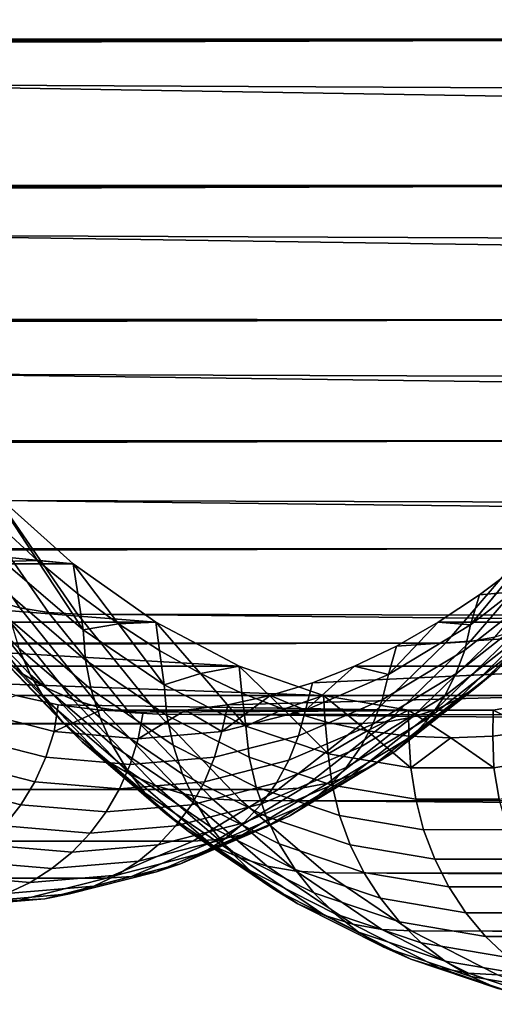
# Model space of a CAD drawing. Header units: metres. Extents: x -248 to 28, y -28 to 28.
# Tile 122 of 256: x -106.52 to -104.85, y -15.84 to -12.36. Entities that reach past the tile are written whole.
import ezdxf

# ---------------------------------------------------------------- set-up
doc = ezdxf.new("R2010")
doc.units = ezdxf.units.M
doc.layers.add('solid_10_061_053_XXX', color=7, linetype='CONTINUOUS')

msp = doc.modelspace()

# ---------------------------------------------------------------- linework, layer by layer
at = {"layer": 'solid_10_061_053_XXX'}
for points in [[(-192.980942, -12.237429, 157.145859), (-193.071854, -12.364542, 157.002502), (-103.666679, -12.43291, 124.364693), (-103.424782, -11.873689, 125.029289)], [(-84.778053, -12.702424, 97.464226), (-107.381104, -12.590184, 105.53418), (-107.62162, -12.015658, 104.873344), (-84.898628, -12.429463, 97.132965)], [(-85.016541, -12.146743, 96.80899), (-84.898628, -12.429463, 97.132965), (-107.62162, -12.015658, 104.873344)], [(-193.071854, -12.364542, 157.002502), (-193.165512, -12.489794, 156.857773), (-103.666679, -12.43291, 124.364693)], [(-193.361496, -12.735126, 156.563522), (-193.463852, -12.855142, 156.413971), (-103.919281, -12.950061, 123.67067), (-103.666679, -12.43291, 124.364693)], [(-193.262024, -12.613293, 156.711502), (-193.361496, -12.735126, 156.563522), (-103.666679, -12.43291, 124.364693)], [(-193.165512, -12.489794, 156.857773), (-193.262024, -12.613293, 156.711502), (-103.666679, -12.43291, 124.364693)], [(-84.529358, -13.218295, 98.147507), (-107.129784, -13.123818, 106.22467), (-107.381104, -12.590184, 105.53418), (-84.654938, -12.965431, 97.802498)], [(-84.778053, -12.702424, 97.464226), (-84.654938, -12.965431, 97.802498), (-107.381104, -12.590184, 105.53418)], [(-193.463852, -12.855142, 156.413971), (-193.56926, -12.973479, 156.262589), (-103.919281, -12.950061, 123.67067)], [(-193.789413, -13.205104, 155.953949), (-193.904297, -13.318395, 155.796478), (-104.181747, -13.423394, 122.949554), (-103.919281, -12.950061, 123.67067)], [(-193.677795, -13.090185, 156.109207), (-193.789413, -13.205104, 155.953949), (-103.919281, -12.950061, 123.67067)], [(-193.56926, -12.973479, 156.262589), (-193.677795, -13.090185, 156.109207), (-103.919281, -12.950061, 123.67067)], [(-84.271248, -13.692838, 98.856674), (-106.868523, -13.614897, 106.942474), (-107.129784, -13.123818, 106.22467), (-84.401436, -13.460825, 98.498985)], [(-84.529358, -13.218295, 98.147507), (-84.401436, -13.460825, 98.498985), (-107.129784, -13.123818, 106.22467)], [(-193.904297, -13.318395, 155.796478), (-194.022522, -13.43004, 155.636658), (-104.181747, -13.423394, 122.949554)], [(-194.268967, -13.648098, 155.30983), (-194.397415, -13.754566, 155.142365), (-104.453178, -13.851306, 122.203804), (-104.181747, -13.423394, 122.949554)], [(-194.144028, -13.5399, 155.474579), (-194.268967, -13.648098, 155.30983), (-104.181747, -13.423394, 122.949554)], [(-194.022522, -13.43004, 155.636658), (-194.144028, -13.5399, 155.474579), (-104.181747, -13.423394, 122.949554)], [(-84.004478, -14.124554, 99.589615), (-106.598167, -14.061771, 107.685272), (-106.868523, -13.614897, 106.942474), (-84.138901, -13.914141, 99.220299)], [(-84.271248, -13.692838, 98.856674), (-84.138901, -13.914141, 99.220299), (-106.868523, -13.614897, 106.942474)], [(-194.397415, -13.754566, 155.142365), (-194.529297, -13.859156, 154.972168), (-104.453178, -13.851306, 122.203804)], [(-194.803314, -14.062621, 154.622726), (-194.945297, -14.161176, 154.443512), (-104.732658, -14.232349, 121.435936), (-104.453178, -13.851306, 122.203804)], [(-194.664505, -13.961854, 154.799011), (-194.803314, -14.062621, 154.622726), (-104.453178, -13.851306, 122.203804)], [(-194.529297, -13.859156, 154.972168), (-194.664505, -13.961854, 154.799011), (-104.453178, -13.851306, 122.203804)], [(-106.801956, -14.040296, 107.772453), (-106.523773, -14.440598, 108.536751), (-106.620773, -14.412447, 108.585747), (-106.898407, -14.012924, 107.822929)], [(-107.566948, -14.163455, 111.331612), (-107.709846, -14.029067, 110.938995), (-106.622276, -14.028961, 110.542839), (-106.334961, -14.285489, 111.332237)], [(-106.70092, -14.056799, 107.72641), (-106.422409, -14.45757, 108.491608), (-106.523773, -14.440598, 108.536751), (-106.801956, -14.040296, 107.772453)], [(-106.622276, -14.028961, 110.542839), (-106.602699, -14.143496, 110.596611), (-106.461327, -14.273582, 110.985039)], [(-106.334961, -14.285489, 111.332237), (-106.622276, -14.028961, 110.542839), (-106.461327, -14.273582, 110.985039)], [(-106.422409, -14.45757, 108.491608), (-106.70092, -14.056799, 107.72641), (-106.598167, -14.061771, 107.685272), (-106.31955, -14.462797, 108.450752)], [(-83.729797, -14.511932, 100.344284), (-106.31955, -14.462797, 108.450752), (-106.598167, -14.061771, 107.685272), (-83.86808, -14.323878, 99.964355)], [(-84.004478, -14.124554, 99.589615), (-83.86808, -14.323878, 99.964355), (-106.598167, -14.061771, 107.685272)], [(-106.580643, -14.276777, 110.638832), (-106.461327, -14.273582, 110.985039), (-106.602699, -14.143496, 110.596611)], [(-194.945297, -14.161176, 154.443512), (-195.053436, -14.233441, 154.307312), (-104.732658, -14.232349, 121.435936)], [(-107.422745, -14.285402, 111.727798), (-107.566948, -14.163455, 111.331612), (-106.334961, -14.285489, 111.332237)], [(-104.644691, -14.227215, 121.401558), (-104.931175, -14.559981, 120.614449), (-104.844704, -14.544059, 120.576813), (-104.558533, -14.211657, 121.36306)], [(-195.387222, -14.441594, 153.888962), (-195.49968, -14.507205, 153.747589), (-105.019241, -14.565236, 120.648544), (-104.732658, -14.232349, 121.435936)], [(-195.274857, -14.373888, 154.029709), (-195.387222, -14.441594, 153.888962), (-104.732658, -14.232349, 121.435936)], [(-195.163315, -14.304383, 154.169342), (-195.274857, -14.373888, 154.029709), (-104.732658, -14.232349, 121.435936)], [(-195.053436, -14.233441, 154.307312), (-195.163315, -14.304383, 154.169342), (-104.732658, -14.232349, 121.435936)], [(-104.931175, -14.559981, 120.614449), (-104.644691, -14.227215, 121.401558), (-104.732658, -14.232349, 121.435936), (-105.019241, -14.565236, 120.648544)], [(-107.422745, -14.285402, 111.727798), (-106.334961, -14.285489, 111.332237), (-106.043221, -14.491599, 112.133781), (-107.277374, -14.394802, 112.127205)], [(-106.796844, -14.324169, 108.692741), (-106.51355, -14.674172, 109.471092), (-106.591576, -14.613716, 109.524551), (-106.873703, -14.265154, 108.749405)], [(-106.770676, -14.380848, 109.686256), (-106.48674, -14.67663, 110.46637), (-106.52742, -14.583217, 110.513481), (-106.809547, -14.28932, 109.738335)], [(-106.580643, -14.276777, 110.638832), (-106.299263, -14.51794, 111.411926), (-106.461327, -14.273582, 110.985039)], [(-106.574669, -14.382023, 110.600258), (-106.291206, -14.624969, 111.379059), (-106.299263, -14.51794, 111.411926), (-106.580643, -14.276777, 110.638832)], [(-106.334961, -14.285489, 111.332237), (-106.461327, -14.273582, 110.985039), (-106.318672, -14.391651, 111.376976)], [(-106.299263, -14.51794, 111.411926), (-106.318672, -14.391651, 111.376976), (-106.461327, -14.273582, 110.985039)], [(-106.334961, -14.285489, 111.332237), (-106.318672, -14.391651, 111.376976), (-106.174942, -14.497581, 111.771881)], [(-106.043221, -14.491599, 112.133781), (-106.334961, -14.285489, 111.332237), (-106.174942, -14.497581, 111.771881)], [(-104.897972, -14.394802, 118.664558), (-105.044388, -14.491558, 118.262283), (-103.956779, -14.491599, 117.866219), (-103.665039, -14.285489, 118.667763)], [(-104.662376, -14.363823, 119.453339), (-104.950516, -14.589559, 118.66169), (-104.929741, -14.501112, 118.631821), (-104.643349, -14.276745, 119.418678)], [(-104.643349, -14.276745, 119.418678), (-104.929741, -14.501112, 118.631821), (-104.752602, -14.285402, 119.063965)], [(-104.929741, -14.501112, 118.631821), (-104.897972, -14.394802, 118.664558), (-104.752602, -14.285402, 119.063965)], [(-104.752602, -14.285402, 119.063965), (-104.897972, -14.394802, 118.664558), (-103.665039, -14.285489, 118.667763)], [(-106.712173, -14.373474, 108.637962), (-106.427902, -14.724681, 109.418991), (-106.51355, -14.674172, 109.471092), (-106.796844, -14.324169, 108.692741)], [(-104.691803, -14.446881, 119.490517), (-104.981606, -14.673922, 118.694283), (-104.950516, -14.589559, 118.66169), (-104.662376, -14.363823, 119.453339)], [(-107.130959, -14.491558, 112.52948), (-107.277374, -14.394802, 112.127205), (-106.043221, -14.491599, 112.133781)], [(-106.720955, -14.466124, 109.632812), (-106.435333, -14.763663, 110.417557), (-106.48674, -14.67663, 110.46637), (-106.770676, -14.380848, 109.686256)], [(-106.620773, -14.412447, 108.585747), (-106.335724, -14.764606, 109.368889), (-106.427902, -14.724681, 109.418991), (-106.712173, -14.373474, 108.637962)], [(-106.556847, -14.4846, 110.558296), (-106.271362, -14.729284, 111.342659), (-106.291206, -14.624969, 111.379059), (-106.574669, -14.382023, 110.600258)], [(-106.299263, -14.51794, 111.411926), (-106.174942, -14.497581, 111.771881), (-106.318672, -14.391651, 111.376976)], [(-104.929741, -14.501112, 118.631821), (-105.044388, -14.491558, 118.262283), (-104.897972, -14.394802, 118.664558)], [(-104.612953, -14.435298, 120.45034), (-104.903061, -14.71637, 119.653267), (-104.837608, -14.660444, 119.611626), (-104.548599, -14.380441, 120.405663)], [(-106.523773, -14.440598, 108.536751), (-106.238174, -14.793444, 109.321434), (-106.335724, -14.764606, 109.368889), (-106.620773, -14.412447, 108.585747)], [(-106.661003, -14.544074, 109.578682), (-106.37384, -14.84322, 110.367661), (-106.435333, -14.763663, 110.417557), (-106.720955, -14.466124, 109.632812)], [(-106.422409, -14.45757, 108.491608), (-106.136475, -14.810832, 109.277206), (-106.238174, -14.793444, 109.321434), (-106.523773, -14.440598, 108.536751)], [(-106.136475, -14.810832, 109.277206), (-106.422409, -14.45757, 108.491608), (-106.31955, -14.462797, 108.450752), (-106.033531, -14.816332, 109.236595)], [(-83.447983, -14.85343, 101.118576), (-106.033531, -14.816332, 109.236595), (-106.31955, -14.462797, 108.450752), (-83.589737, -14.688509, 100.729111)], [(-83.729797, -14.511932, 100.344284), (-83.589737, -14.688509, 100.729111), (-106.31955, -14.462797, 108.450752)], [(-104.731216, -14.524731, 119.529663), (-105.022583, -14.752995, 118.729141), (-104.981606, -14.673922, 118.694283), (-104.691803, -14.446881, 119.490517)], [(-104.684456, -14.481269, 120.494164), (-104.975487, -14.763236, 119.694557), (-104.903061, -14.71637, 119.653267), (-104.612953, -14.435298, 120.45034)], [(-107.130959, -14.491558, 112.52948), (-106.043221, -14.491599, 112.133781), (-105.747993, -14.646742, 112.944908), (-106.983627, -14.575586, 112.934273)], [(-106.52742, -14.583217, 110.513481), (-106.23999, -14.829573, 111.303192), (-106.271362, -14.729284, 111.342659), (-106.556847, -14.4846, 110.558296)], [(-106.299263, -14.51794, 111.411926), (-106.013626, -14.711989, 112.196701), (-106.174942, -14.497581, 111.771881)], [(-106.043221, -14.491599, 112.133781), (-106.174942, -14.497581, 111.771881), (-106.030197, -14.591332, 112.169556)], [(-106.013626, -14.711989, 112.196701), (-106.030197, -14.591332, 112.169556), (-106.174942, -14.497581, 111.771881)], [(-106.043221, -14.491599, 112.133781), (-106.030197, -14.591332, 112.169556), (-105.884598, -14.672814, 112.569588)], [(-105.747993, -14.646742, 112.944908), (-106.043221, -14.491599, 112.133781), (-105.884598, -14.672814, 112.569588)], [(-105.339844, -14.646812, 117.450531), (-104.252007, -14.646742, 117.055092), (-103.956779, -14.491599, 117.866219), (-105.191719, -14.575586, 117.857491)], [(-104.950516, -14.589559, 118.66169), (-105.242653, -14.765928, 117.859047), (-105.220108, -14.676412, 117.834045), (-104.929741, -14.501112, 118.631821)], [(-105.220108, -14.676412, 117.834045), (-105.191719, -14.575586, 117.857491), (-105.044388, -14.491558, 118.262283)], [(-104.929741, -14.501112, 118.631821), (-105.220108, -14.676412, 117.834045), (-105.044388, -14.491558, 118.262283)], [(-105.044388, -14.491558, 118.262283), (-105.191719, -14.575586, 117.857491), (-103.956779, -14.491599, 117.866219)], [(-104.76207, -14.517695, 120.53653), (-105.053841, -14.800372, 119.734901), (-104.975487, -14.763236, 119.694557), (-104.684456, -14.481269, 120.494164)], [(-195.49968, -14.507205, 153.747589), (-195.613068, -14.571042, 153.604996), (-105.019241, -14.565236, 120.648544)], [(-106.291206, -14.624969, 111.379059), (-106.003464, -14.820453, 112.169617), (-106.013626, -14.711989, 112.196701), (-106.299263, -14.51794, 111.411926)], [(-104.844704, -14.544059, 120.576813), (-105.137001, -14.827249, 119.773735), (-105.053841, -14.800372, 119.734901), (-104.76207, -14.517695, 120.53653)], [(-104.780052, -14.596259, 119.570221), (-105.072853, -14.825647, 118.765762), (-105.022583, -14.752995, 118.729141), (-104.731216, -14.524731, 119.529663)], [(-195.951202, -14.748875, 153.176056), (-196.061691, -14.803132, 153.034012), (-105.311966, -14.848838, 119.844299), (-105.019241, -14.565236, 120.648544)], [(-195.839935, -14.692268, 153.318314), (-195.951202, -14.748875, 153.176056), (-105.019241, -14.565236, 120.648544)], [(-195.726898, -14.632887, 153.461563), (-195.839935, -14.692268, 153.318314), (-105.019241, -14.565236, 120.648544)], [(-195.613068, -14.571042, 153.604996), (-195.726898, -14.632887, 153.461563), (-105.019241, -14.565236, 120.648544)], [(-106.591576, -14.613716, 109.524551), (-106.303032, -14.914297, 110.317307), (-106.37384, -14.84322, 110.367661), (-106.661003, -14.544074, 109.578682)], [(-105.223785, -14.843481, 119.810493), (-104.931175, -14.559981, 120.614449), (-105.019241, -14.565236, 120.648544), (-105.311966, -14.848838, 119.844299)], [(-104.931175, -14.559981, 120.614449), (-105.223785, -14.843481, 119.810493), (-105.137001, -14.827249, 119.773735), (-104.844704, -14.544059, 120.576813)], [(-106.835503, -14.646812, 113.341225), (-106.983627, -14.575586, 112.934273), (-105.747993, -14.646742, 112.944908)], [(-106.48674, -14.67663, 110.46637), (-106.197464, -14.92457, 111.261139), (-106.23999, -14.829573, 111.303192), (-106.52742, -14.583217, 110.513481)], [(-106.013626, -14.711989, 112.196701), (-105.884598, -14.672814, 112.569588), (-106.030197, -14.591332, 112.169556)], [(-105.220108, -14.676412, 117.834045), (-105.339844, -14.646812, 117.450531), (-105.191719, -14.575586, 117.857491)], [(-104.981606, -14.673922, 118.694283), (-105.275436, -14.851311, 117.887001), (-105.242653, -14.765928, 117.859047), (-104.950516, -14.589559, 118.66169)], [(-104.837608, -14.660444, 119.611626), (-105.131691, -14.890841, 118.803619), (-105.072853, -14.825647, 118.765762), (-104.780052, -14.596259, 119.570221)], [(-106.51355, -14.674172, 109.471092), (-106.223816, -14.976, 110.267136), (-106.303032, -14.914297, 110.317307), (-106.591576, -14.613716, 109.524551)], [(-106.271362, -14.729284, 111.342659), (-105.981575, -14.926167, 112.138863), (-106.003464, -14.820453, 112.169617), (-106.291206, -14.624969, 111.379059)], [(-106.686729, -14.705173, 113.749992), (-106.835503, -14.646812, 113.341225), (-105.747993, -14.646742, 112.944908), (-105.44973, -14.750622, 113.764374)], [(-106.427902, -14.724681, 109.418991), (-106.137177, -15.02755, 110.217773), (-106.223816, -14.976, 110.267136), (-106.51355, -14.674172, 109.471092)], [(-106.435333, -14.763663, 110.417557), (-106.144341, -15.013079, 111.217049), (-106.197464, -14.92457, 111.261139), (-106.48674, -14.67663, 110.46637)], [(-106.013626, -14.711989, 112.196701), (-105.724686, -14.858358, 112.990555), (-105.884598, -14.672814, 112.569588)], [(-105.747993, -14.646742, 112.944908), (-105.884598, -14.672814, 112.569588), (-105.738274, -14.74195, 112.971619)], [(-105.724686, -14.858358, 112.990555), (-105.738274, -14.74195, 112.971619), (-105.884598, -14.672814, 112.569588)], [(-105.747993, -14.646742, 112.944908), (-105.738274, -14.74195, 112.971619), (-105.591301, -14.798691, 113.37542)], [(-105.44973, -14.750622, 113.764374), (-105.747993, -14.646742, 112.944908), (-105.591301, -14.798691, 113.37542)], [(-105.488617, -14.705173, 117.041771), (-105.637917, -14.750619, 116.631569), (-104.55027, -14.750622, 116.235626), (-104.252007, -14.646742, 117.055092)], [(-105.242653, -14.765928, 117.859047), (-105.537804, -14.892334, 117.048119), (-105.513474, -14.802052, 117.028038), (-105.220108, -14.676412, 117.834045)], [(-105.513474, -14.802052, 117.028038), (-105.488617, -14.705173, 117.041771), (-105.339844, -14.646812, 117.450531)], [(-105.220108, -14.676412, 117.834045), (-105.513474, -14.802052, 117.028038), (-105.339844, -14.646812, 117.450531)], [(-105.339844, -14.646812, 117.450531), (-105.488617, -14.705173, 117.041771), (-104.252007, -14.646742, 117.055092)], [(-105.022583, -14.752995, 118.729141), (-105.317993, -14.93134, 117.917503), (-105.275436, -14.851311, 117.887001), (-104.981606, -14.673922, 118.694283)], [(-104.903061, -14.71637, 119.653267), (-105.198273, -14.947646, 118.842186), (-105.131691, -14.890841, 118.803619), (-104.837608, -14.660444, 119.611626)], [(-106.537422, -14.750619, 114.160194), (-106.686729, -14.705173, 113.749992), (-105.44973, -14.750622, 113.764374)], [(-106.003464, -14.820453, 112.169617), (-105.712395, -14.967899, 112.96933), (-105.724686, -14.858358, 112.990555), (-106.013626, -14.711989, 112.196701)], [(-105.513474, -14.802052, 117.028038), (-105.637917, -14.750619, 116.631569), (-105.488617, -14.705173, 117.041771)], [(-106.335724, -14.764606, 109.368889), (-106.044205, -15.068297, 110.169838), (-106.137177, -15.02755, 110.217773), (-106.427902, -14.724681, 109.418991)], [(-106.23999, -14.829573, 111.303192), (-105.948219, -15.027799, 112.104813), (-105.981575, -14.926167, 112.138863), (-106.271362, -14.729284, 111.342659)], [(-105.724686, -14.858358, 112.990555), (-105.591301, -14.798691, 113.37542), (-105.738274, -14.74195, 112.971619)], [(-104.975487, -14.763236, 119.694557), (-105.271637, -14.995249, 118.88089), (-105.198273, -14.947646, 118.842186), (-104.903061, -14.71637, 119.653267)], [(-106.401573, -14.877605, 114.587997), (-106.696938, -14.802052, 113.776489), (-106.537422, -14.750619, 114.160194), (-106.387726, -14.783109, 114.571487)], [(-106.537422, -14.750619, 114.160194), (-105.44973, -14.750622, 113.764374), (-105.149986, -14.802626, 114.587906), (-106.387726, -14.783109, 114.571487)], [(-106.37384, -14.84322, 110.367661), (-106.081276, -15.093984, 111.171463), (-106.144341, -15.013079, 111.217049), (-106.435333, -14.763663, 110.417557)], [(-106.238174, -14.793444, 109.321434), (-105.946083, -15.09773, 110.123947), (-106.044205, -15.068297, 110.169838), (-106.335724, -14.764606, 109.368889)], [(-105.787621, -14.783109, 116.220276), (-105.937576, -14.802614, 115.808258), (-104.850014, -14.802626, 115.412094), (-104.55027, -14.750622, 116.235626)], [(-105.808838, -14.877605, 116.21653), (-105.787621, -14.783109, 116.220276), (-105.637917, -14.750619, 116.631569)], [(-105.513474, -14.802052, 117.028038), (-105.808838, -14.877605, 116.21653), (-105.637917, -14.750619, 116.631569)], [(-105.637917, -14.750619, 116.631569), (-105.787621, -14.783109, 116.220276), (-104.55027, -14.750622, 116.235626)], [(-105.44973, -14.750622, 113.764374), (-105.591301, -14.798691, 113.37542), (-105.443871, -14.842922, 113.780487)], [(-105.275436, -14.851311, 117.887001), (-105.572296, -14.978448, 117.071388), (-105.537804, -14.892334, 117.048119), (-105.242653, -14.765928, 117.859047)], [(-105.44973, -14.750622, 113.764374), (-105.443871, -14.842922, 113.780487), (-105.296028, -14.874617, 114.186668)], [(-105.149986, -14.802626, 114.587906), (-105.44973, -14.750622, 113.764374), (-105.296028, -14.874617, 114.186668)], [(-105.072853, -14.825647, 118.765762), (-105.369713, -15.004871, 117.950127), (-105.317993, -14.93134, 117.917503), (-105.022583, -14.752995, 118.729141)], [(-105.053841, -14.800372, 119.734901), (-105.350731, -15.032969, 118.919197), (-105.271637, -14.995249, 118.88089), (-104.975487, -14.763236, 119.694557)], [(-104.55027, -14.750622, 116.235626), (-104.850014, -14.802626, 115.412094), (-104.703514, -14.874486, 115.814583), (-104.555672, -14.842746, 116.220787)], [(-196.061691, -14.803132, 153.034012), (-196.170792, -14.854868, 152.892715), (-105.311966, -14.848838, 119.844299)], [(-106.43132, -14.968349, 114.593201), (-106.728485, -14.892334, 113.776741), (-106.696938, -14.802052, 113.776489), (-106.401573, -14.877605, 114.587997)], [(-106.401573, -14.877605, 114.587997), (-106.387726, -14.783109, 114.571487), (-106.237762, -14.802614, 114.983505)], [(-106.105209, -14.902819, 115.40226), (-106.401573, -14.877605, 114.587997), (-106.237762, -14.802614, 114.983505), (-106.087669, -14.809117, 115.395882)], [(-106.237762, -14.802614, 114.983505), (-106.387726, -14.783109, 114.571487), (-105.149986, -14.802626, 114.587906)], [(-106.136475, -14.810832, 109.277206), (-105.84404, -15.115476, 110.080666), (-105.946083, -15.09773, 110.123947), (-106.238174, -14.793444, 109.321434)], [(-106.237762, -14.802614, 114.983505), (-105.149986, -14.802626, 114.587906), (-104.850014, -14.802626, 115.412094), (-106.087669, -14.809117, 115.395882)], [(-105.84404, -15.115476, 110.080666), (-106.136475, -14.810832, 109.277206), (-106.033531, -14.816332, 109.236595), (-105.741005, -15.121152, 110.040306)], [(-106.105209, -14.902819, 115.40226), (-106.087669, -14.809117, 115.395882), (-105.937576, -14.802614, 115.808258)], [(-105.808838, -14.877605, 116.21653), (-106.105209, -14.902819, 115.40226), (-105.937576, -14.802614, 115.808258)], [(-105.937576, -14.802614, 115.808258), (-106.087669, -14.809117, 115.395882), (-104.850014, -14.802626, 115.412094)], [(-83.15992, -15.147894, 101.910011), (-105.741005, -15.121152, 110.040306), (-106.033531, -14.816332, 109.236595), (-83.304665, -15.006584, 101.512321)], [(-83.447983, -14.85343, 101.118576), (-83.304665, -15.006584, 101.512321), (-106.033531, -14.816332, 109.236595)], [(-105.808838, -14.877605, 116.21653), (-105.937576, -14.802614, 115.808258), (-105.787621, -14.783109, 116.220276)], [(-105.537804, -14.892334, 117.048119), (-105.834969, -14.968349, 116.231659), (-105.808838, -14.877605, 116.21653), (-105.513474, -14.802052, 117.028038)], [(-105.724686, -14.858358, 112.990555), (-105.433388, -14.95648, 113.790901), (-105.591301, -14.798691, 113.37542)], [(-105.433388, -14.95648, 113.790901), (-105.443871, -14.842922, 113.780487), (-105.591301, -14.798691, 113.37542)], [(-105.137001, -14.827249, 119.773735), (-105.434433, -15.060267, 118.956543), (-105.350731, -15.032969, 118.919197), (-105.053841, -14.800372, 119.734901)], [(-105.149986, -14.802626, 114.587906), (-105.296028, -14.874617, 114.186668), (-105.147972, -14.893648, 114.593445)], [(-104.850014, -14.802626, 115.412094), (-105.149986, -14.802626, 114.587906), (-104.999779, -14.899997, 115.000618), (-104.851578, -14.893579, 115.407791)], [(-105.149986, -14.802626, 114.587906), (-105.147972, -14.893648, 114.593445), (-104.999779, -14.899997, 115.000618)], [(-104.850014, -14.802626, 115.412094), (-104.851578, -14.893579, 115.407791), (-104.703514, -14.874486, 115.814583)], [(-196.547562, -15.020628, 152.391083), (-196.674881, -15.072146, 152.215729), (-105.609833, -15.082195, 119.025917), (-105.311966, -14.848838, 119.844299)], [(-196.41478, -14.964519, 152.570435), (-196.547562, -15.020628, 152.391083), (-105.311966, -14.848838, 119.844299)], [(-196.27742, -14.903789, 152.753098), (-196.41478, -14.964519, 152.570435), (-105.311966, -14.848838, 119.844299)], [(-196.170792, -14.854868, 152.892715), (-196.27742, -14.903789, 152.753098), (-105.311966, -14.848838, 119.844299)], [(-106.303032, -14.914297, 110.317307), (-106.009071, -15.166265, 111.124962), (-106.081276, -15.093984, 111.171463), (-106.37384, -14.84322, 110.367661)], [(-106.197464, -14.92457, 111.261139), (-105.903831, -15.124068, 112.067902), (-105.948219, -15.027799, 112.104813), (-106.23999, -14.829573, 111.303192)], [(-105.981575, -14.926167, 112.138863), (-105.688423, -15.074664, 112.944275), (-105.712395, -14.967899, 112.96933), (-106.003464, -14.820453, 112.169617)], [(-105.317993, -14.93134, 117.917503), (-105.616455, -15.059162, 117.097496), (-105.572296, -14.978448, 117.071388), (-105.275436, -14.851311, 117.887001)], [(-105.521545, -15.076755, 118.992409), (-105.223785, -14.843481, 119.810493), (-105.311966, -14.848838, 119.844299), (-105.609833, -15.082195, 119.025917)], [(-105.223785, -14.843481, 119.810493), (-105.521545, -15.076755, 118.992409), (-105.434433, -15.060267, 118.956543), (-105.137001, -14.827249, 119.773735)], [(-105.433388, -14.95648, 113.790901), (-105.296028, -14.874617, 114.186668), (-105.443871, -14.842922, 113.780487)], [(-105.131691, -14.890841, 118.803619), (-105.429863, -15.070853, 117.984406), (-105.369713, -15.004871, 117.950127), (-105.072853, -14.825647, 118.765762)], [(-106.133148, -14.993716, 115.41243), (-106.43132, -14.968349, 114.593201), (-106.401573, -14.877605, 114.587997), (-106.105209, -14.902819, 115.40226)], [(-105.834969, -14.968349, 116.231659), (-106.133148, -14.993716, 115.41243), (-106.105209, -14.902819, 115.40226), (-105.808838, -14.877605, 116.21653)], [(-105.712395, -14.967899, 112.96933), (-105.418945, -15.066741, 113.775574), (-105.433388, -14.95648, 113.790901), (-105.724686, -14.858358, 112.990555)], [(-105.433388, -14.95648, 113.790901), (-105.140663, -15.005788, 114.595146), (-105.296028, -14.874617, 114.186668)], [(-105.140663, -15.005788, 114.595146), (-105.147972, -14.893648, 114.593445), (-105.296028, -14.874617, 114.186668)], [(-104.847473, -15.00575, 115.400681), (-104.554756, -14.956409, 116.204918), (-104.703514, -14.874486, 115.814583), (-104.851578, -14.893579, 115.407791)], [(-106.470978, -15.054903, 114.602272), (-106.769867, -14.978448, 113.78109), (-106.728485, -14.892334, 113.776741), (-106.43132, -14.968349, 114.593201)], [(-106.223816, -14.976, 110.267136), (-105.928635, -15.229013, 111.078133), (-106.009071, -15.166265, 111.124962), (-106.303032, -14.914297, 110.317307)], [(-105.572296, -14.978448, 117.071388), (-105.871178, -15.054903, 116.250206), (-105.834969, -14.968349, 116.231659), (-105.537804, -14.892334, 117.048119)], [(-105.198273, -14.947646, 118.842186), (-105.497581, -15.128345, 118.019836), (-105.429863, -15.070853, 117.984406), (-105.131691, -14.890841, 118.803619)], [(-105.140663, -15.005788, 114.595146), (-104.999779, -14.899997, 115.000618), (-105.147972, -14.893648, 114.593445)], [(-105.140663, -15.005788, 114.595146), (-104.847473, -15.00575, 115.400681), (-104.999779, -14.899997, 115.000618)], [(-104.847473, -15.00575, 115.400681), (-104.851578, -14.893579, 115.407791), (-104.999779, -14.899997, 115.000618)], [(-106.144341, -15.013079, 111.217049), (-105.848961, -15.213763, 112.028603), (-105.903831, -15.124068, 112.067902), (-106.197464, -14.92457, 111.261139)], [(-105.948219, -15.027799, 112.104813), (-105.653076, -15.177307, 112.91571), (-105.688423, -15.074664, 112.944275), (-105.981575, -14.926167, 112.138863)], [(-105.369713, -15.004871, 117.950127), (-105.669647, -15.133323, 117.126083), (-105.616455, -15.059162, 117.097496), (-105.317993, -14.93134, 117.917503)], [(-105.271637, -14.995249, 118.88089), (-105.571899, -15.176522, 118.055923), (-105.497581, -15.128345, 118.019836), (-105.198273, -14.947646, 118.842186)], [(-105.418945, -15.066741, 113.775574), (-105.124069, -15.116409, 114.585739), (-105.140663, -15.005788, 114.595146), (-105.433388, -14.95648, 113.790901)], [(-104.82872, -15.11637, 115.397217), (-104.533844, -15.066669, 116.207382), (-104.554756, -14.956409, 116.204918), (-104.847473, -15.00575, 115.400681)], [(-106.519981, -15.136028, 114.615074), (-106.820473, -15.059162, 113.789474), (-106.769867, -14.978448, 113.78109), (-106.470978, -15.054903, 114.602272)], [(-106.171082, -15.080417, 115.426239), (-106.470978, -15.054903, 114.602272), (-106.43132, -14.968349, 114.593201), (-106.133148, -14.993716, 115.41243)], [(-106.137177, -15.02755, 110.217773), (-105.840973, -15.281437, 111.03157), (-105.928635, -15.229013, 111.078133), (-106.223816, -14.976, 110.267136)], [(-105.871178, -15.054903, 116.250206), (-106.171082, -15.080417, 115.426239), (-106.133148, -14.993716, 115.41243), (-105.834969, -14.968349, 116.231659)], [(-105.616455, -15.059162, 117.097496), (-105.916946, -15.136028, 116.271889), (-105.871178, -15.054903, 116.250206), (-105.572296, -14.978448, 117.071388)], [(-105.688423, -15.074664, 112.944275), (-105.392883, -15.174208, 113.756264), (-105.418945, -15.066741, 113.775574), (-105.712395, -14.967899, 112.96933)], [(-106.081276, -15.093984, 111.171463), (-105.784302, -15.295753, 111.987389), (-105.848961, -15.213763, 112.028603), (-106.144341, -15.013079, 111.217049)], [(-105.429863, -15.070853, 117.984406), (-105.73111, -15.19987, 117.156731), (-105.669647, -15.133323, 117.126083), (-105.369713, -15.004871, 117.950127)], [(-105.350731, -15.032969, 118.919197), (-105.651749, -15.214698, 118.092155), (-105.571899, -15.176522, 118.055923), (-105.271637, -14.995249, 118.88089)], [(-105.124069, -15.116409, 114.585739), (-104.82872, -15.11637, 115.397217), (-104.847473, -15.00575, 115.400681), (-105.140663, -15.005788, 114.595146)], [(-106.577621, -15.210567, 114.631439), (-106.879593, -15.133323, 113.801765), (-106.820473, -15.059162, 113.789474), (-106.519981, -15.136028, 114.615074)], [(-106.21846, -15.16168, 115.443481), (-106.519981, -15.136028, 114.615074), (-106.470978, -15.054903, 114.602272), (-106.171082, -15.080417, 115.426239)], [(-105.916946, -15.136028, 116.271889), (-106.21846, -15.16168, 115.443481), (-106.171082, -15.080417, 115.426239), (-105.871178, -15.054903, 116.250206)], [(-106.044205, -15.068297, 110.169838), (-105.7472, -15.322876, 110.985847), (-105.840973, -15.281437, 111.03157), (-106.137177, -15.02755, 110.217773)], [(-105.669647, -15.133323, 117.126083), (-105.971619, -15.210567, 116.29641), (-105.916946, -15.136028, 116.271889), (-105.616455, -15.059162, 117.097496)], [(-105.903831, -15.124068, 112.067902), (-105.606796, -15.274533, 112.883995), (-105.653076, -15.177307, 112.91571), (-105.948219, -15.027799, 112.104813)], [(-105.521545, -15.076755, 118.992409), (-105.823441, -15.259013, 118.162956), (-105.736, -15.242327, 118.128006), (-105.434433, -15.060267, 118.956543)], [(-105.434433, -15.060267, 118.956543), (-105.736, -15.242327, 118.128006), (-105.651749, -15.214698, 118.092155), (-105.350731, -15.032969, 118.919197)], [(-197.021622, -15.201242, 151.716064), (-197.126053, -15.236852, 151.557663), (-105.911835, -15.264521, 118.196167), (-105.609833, -15.082195, 119.025917)], [(-196.911591, -15.162081, 151.878555), (-197.021622, -15.201242, 151.716064), (-105.609833, -15.082195, 119.025917)], [(-196.796112, -15.119175, 152.044952), (-196.911591, -15.162081, 151.878555), (-105.609833, -15.082195, 119.025917)], [(-196.674881, -15.072146, 152.215729), (-196.796112, -15.119175, 152.044952), (-105.609833, -15.082195, 119.025917)], [(-106.009071, -15.166265, 111.124962), (-105.71067, -15.369003, 111.944801), (-105.784302, -15.295753, 111.987389), (-106.081276, -15.093984, 111.171463)], [(-105.946083, -15.09773, 110.123947), (-105.648499, -15.352807, 110.941551), (-105.7472, -15.322876, 110.985847), (-106.044205, -15.068297, 110.169838)], [(-105.823441, -15.259013, 118.162956), (-105.521545, -15.076755, 118.992409), (-105.609833, -15.082195, 119.025917), (-105.911835, -15.264521, 118.196167)], [(-105.497581, -15.128345, 118.019836), (-105.79998, -15.257853, 117.189011), (-105.73111, -15.19987, 117.156731), (-105.429863, -15.070853, 117.984406)], [(-105.653076, -15.177307, 112.91571), (-105.35553, -15.277524, 113.733223), (-105.392883, -15.174208, 113.756264), (-105.688423, -15.074664, 112.944275)], [(-105.392883, -15.174208, 113.756264), (-105.095909, -15.224226, 114.572205), (-105.124069, -15.116409, 114.585739), (-105.418945, -15.066741, 113.775574)], [(-105.84404, -15.115476, 110.080666), (-105.546104, -15.370853, 110.899231), (-105.648499, -15.352807, 110.941551), (-105.946083, -15.09773, 110.123947)], [(-105.848961, -15.213763, 112.028603), (-105.550163, -15.36512, 112.849525), (-105.606796, -15.274533, 112.883995), (-105.903831, -15.124068, 112.067902)], [(-105.571899, -15.176522, 118.055923), (-105.875259, -15.306443, 117.22245), (-105.79998, -15.257853, 117.189011), (-105.497581, -15.128345, 118.019836)], [(-105.546104, -15.370853, 110.899231), (-105.84404, -15.115476, 110.080666), (-105.741005, -15.121152, 110.040306), (-105.44297, -15.376628, 110.859146)], [(-82.866623, -15.39467, 102.715843), (-105.44297, -15.376628, 110.859146), (-105.741005, -15.121152, 110.040306), (-83.013863, -15.27728, 102.311295)], [(-83.15992, -15.147894, 101.910011), (-83.013863, -15.27728, 102.311295), (-105.741005, -15.121152, 110.040306)], [(-105.095909, -15.224226, 114.572205), (-104.798447, -15.224186, 115.389465), (-104.82872, -15.11637, 115.397217), (-105.124069, -15.116409, 114.585739)], [(-106.27462, -15.236345, 115.463921), (-106.577621, -15.210567, 114.631439), (-106.519981, -15.136028, 114.615074), (-106.21846, -15.16168, 115.443481)], [(-105.971619, -15.210567, 116.29641), (-106.27462, -15.236345, 115.463921), (-106.21846, -15.16168, 115.443481), (-105.916946, -15.136028, 116.271889)], [(-105.73111, -15.19987, 117.156731), (-106.034416, -15.277454, 116.32341), (-105.971619, -15.210567, 116.29641), (-105.669647, -15.133323, 117.126083)], [(-105.79998, -15.257853, 117.189011), (-106.104439, -15.335733, 116.352509), (-106.034416, -15.277454, 116.32341), (-105.73111, -15.19987, 117.156731)], [(-105.928635, -15.229013, 111.078133), (-105.628998, -15.432592, 111.901367), (-105.71067, -15.369003, 111.944801), (-106.009071, -15.166265, 111.124962)], [(-105.651749, -15.214698, 118.092155), (-105.955872, -15.344946, 117.256584), (-105.875259, -15.306443, 117.22245), (-105.571899, -15.176522, 118.055923)], [(-105.606796, -15.274533, 112.883995), (-105.307343, -15.37539, 113.706741), (-105.35553, -15.277524, 113.733223), (-105.653076, -15.177307, 112.91571)], [(-105.35553, -15.277524, 113.733223), (-105.056526, -15.327881, 114.554718), (-105.095909, -15.224226, 114.572205), (-105.392883, -15.174208, 113.756264)], [(-106.338753, -15.303346, 115.487267), (-106.643082, -15.277454, 114.651115), (-106.577621, -15.210567, 114.631439), (-106.27462, -15.236345, 115.463921)], [(-106.034416, -15.277454, 116.32341), (-106.338753, -15.303346, 115.487267), (-106.27462, -15.236345, 115.463921), (-105.971619, -15.210567, 116.29641)], [(-105.736, -15.242327, 118.128006), (-106.040672, -15.372811, 117.290916), (-105.955872, -15.344946, 117.256584), (-105.651749, -15.214698, 118.092155)], [(-105.840973, -15.281437, 111.03157), (-105.540314, -15.485719, 111.857635), (-105.628998, -15.432592, 111.901367), (-105.928635, -15.229013, 111.078133)], [(-105.784302, -15.295753, 111.987389), (-105.483902, -15.447925, 112.812744), (-105.550163, -15.36512, 112.849525), (-105.848961, -15.213763, 112.028603)], [(-105.056526, -15.327881, 114.554718), (-104.757042, -15.32784, 115.377548), (-104.798447, -15.224186, 115.389465), (-105.095909, -15.224226, 114.572205)], [(-197.5746, -15.371305, 150.815552), (-197.651428, -15.391013, 150.674973), (-106.216957, -15.395195, 117.357857), (-105.911835, -15.264521, 118.196167)], [(-197.493637, -15.349418, 150.958572), (-197.5746, -15.371305, 150.815552), (-105.911835, -15.264521, 118.196167)], [(-197.408798, -15.325284, 151.103699), (-197.493637, -15.349418, 150.958572), (-105.911835, -15.264521, 118.196167)], [(-197.319336, -15.298607, 151.251831), (-197.408798, -15.325284, 151.103699), (-105.911835, -15.264521, 118.196167)], [(-197.225037, -15.269172, 151.403229), (-197.319336, -15.298607, 151.251831), (-105.911835, -15.264521, 118.196167)], [(-197.126053, -15.236852, 151.557663), (-197.225037, -15.269172, 151.403229), (-105.911835, -15.264521, 118.196167)], [(-106.128448, -15.389641, 117.324959), (-105.823441, -15.259013, 118.162956), (-105.911835, -15.264521, 118.196167), (-106.216957, -15.395195, 117.357857)], [(-105.875259, -15.306443, 117.22245), (-106.180687, -15.384572, 116.383293), (-106.104439, -15.335733, 116.352509), (-105.79998, -15.257853, 117.189011)], [(-105.823441, -15.259013, 118.162956), (-106.128448, -15.389641, 117.324959), (-106.040672, -15.372811, 117.290916), (-105.736, -15.242327, 118.128006)], [(-106.409935, -15.361723, 115.513176), (-106.715431, -15.335733, 114.673836), (-106.643082, -15.277454, 114.651115), (-106.338753, -15.303346, 115.487267)], [(-106.104439, -15.335733, 116.352509), (-106.409935, -15.361723, 115.513176), (-106.338753, -15.303346, 115.487267), (-106.034416, -15.277454, 116.32341)], [(-105.7472, -15.322876, 110.985847), (-105.445724, -15.527713, 111.814156), (-105.540314, -15.485719, 111.857635), (-105.840973, -15.281437, 111.03157)], [(-105.71067, -15.369003, 111.944801), (-105.408836, -15.521903, 112.774109), (-105.483902, -15.447925, 112.812744), (-105.784302, -15.295753, 111.987389)], [(-105.550163, -15.36512, 112.849525), (-105.248932, -15.466572, 113.677155), (-105.307343, -15.37539, 113.706741), (-105.606796, -15.274533, 112.883995)], [(-105.307343, -15.37539, 113.706741), (-105.006424, -15.426066, 114.533501), (-105.056526, -15.327881, 114.554718), (-105.35553, -15.277524, 113.733223)], [(-106.487152, -15.410645, 115.541283), (-106.793625, -15.384572, 114.699272), (-106.715431, -15.335733, 114.673836), (-106.409935, -15.361723, 115.513176)], [(-106.180687, -15.384572, 116.383293), (-106.487152, -15.410645, 115.541283), (-106.409935, -15.361723, 115.513176), (-106.104439, -15.335733, 116.352509)], [(-105.955872, -15.344946, 117.256584), (-106.26207, -15.423271, 116.415314), (-106.180687, -15.384572, 116.383293), (-105.875259, -15.306443, 117.22245)], [(-105.648499, -15.352807, 110.941551), (-105.346428, -15.558045, 111.771477), (-105.445724, -15.527713, 111.814156), (-105.7472, -15.322876, 110.985847)], [(-105.006424, -15.426066, 114.533501), (-104.705025, -15.426024, 115.361595), (-104.757042, -15.32784, 115.377548), (-105.056526, -15.327881, 114.554718)], [(-106.128448, -15.389641, 117.324959), (-106.435539, -15.468194, 116.481232), (-106.347427, -15.451279, 116.448112), (-106.040672, -15.372811, 117.290916)], [(-106.040672, -15.372811, 117.290916), (-106.347427, -15.451279, 116.448112), (-106.26207, -15.423271, 116.415314), (-105.955872, -15.344946, 117.256584)], [(-105.628998, -15.432592, 111.901367), (-105.325912, -15.586124, 112.7341), (-105.408836, -15.521903, 112.774109), (-105.71067, -15.369003, 111.944801)], [(-105.546104, -15.370853, 110.899231), (-105.243683, -15.576334, 111.730133), (-105.346428, -15.558045, 111.771477), (-105.648499, -15.352807, 110.941551)], [(-105.483902, -15.447925, 112.812744), (-105.181046, -15.54992, 113.644829), (-105.248932, -15.466572, 113.677155), (-105.550163, -15.36512, 112.849525)], [(-105.243683, -15.576334, 111.730133), (-105.546104, -15.370853, 110.899231), (-105.44297, -15.376628, 110.859146), (-105.140434, -15.582174, 111.690353)], [(-197.923721, -15.451224, 150.129013), (-197.984146, -15.462177, 149.995071), (-106.524155, -15.473777, 116.513832), (-106.216957, -15.395195, 117.357857)], [(-197.86055, -15.438741, 150.263519), (-197.923721, -15.451224, 150.129013), (-106.216957, -15.395195, 117.357857)], [(-197.79425, -15.424618, 150.399155), (-197.86055, -15.438741, 150.263519), (-106.216957, -15.395195, 117.357857)], [(-197.724457, -15.408719, 150.536438), (-197.79425, -15.424618, 150.399155), (-106.216957, -15.395195, 117.357857)], [(-197.651428, -15.391013, 150.674973), (-197.724457, -15.408719, 150.536438), (-106.216957, -15.395195, 117.357857)], [(-106.569313, -15.449409, 115.571182), (-106.876549, -15.423271, 114.727051), (-106.793625, -15.384572, 114.699272), (-106.487152, -15.410645, 115.541283)], [(-106.26207, -15.423271, 116.415314), (-106.569313, -15.449409, 115.571182), (-106.487152, -15.410645, 115.541283), (-106.180687, -15.384572, 116.383293)], [(-106.435539, -15.468194, 116.481232), (-106.128448, -15.389641, 117.324959), (-106.216957, -15.395195, 117.357857), (-106.524155, -15.473777, 116.513832)], [(-82.569069, -15.593181, 103.533371), (-105.140434, -15.582174, 111.690353), (-105.44297, -15.376628, 110.859146), (-82.718315, -15.499993, 103.123306)], [(-82.866623, -15.39467, 102.715843), (-82.718315, -15.499993, 103.123306), (-105.44297, -15.376628, 110.859146)], [(-105.248932, -15.466572, 113.677155), (-104.946236, -15.517546, 114.508804), (-105.006424, -15.426066, 114.533501), (-105.307343, -15.37539, 113.706741)], [(-106.347427, -15.451279, 116.448112), (-106.655228, -15.477465, 115.602455), (-106.569313, -15.449409, 115.571182), (-106.26207, -15.423271, 116.415314)], [(-105.540314, -15.485719, 111.857635), (-105.236176, -15.639779, 112.693237), (-105.325912, -15.586124, 112.7341), (-105.628998, -15.432592, 111.901367)], [(-104.946236, -15.517546, 114.508804), (-104.643051, -15.517504, 115.341812), (-104.705025, -15.426024, 115.361595), (-105.006424, -15.426066, 114.533501)], [(-106.743675, -15.494409, 115.634644), (-106.435539, -15.468194, 116.481232), (-106.524155, -15.473777, 116.513832), (-106.832397, -15.5, 115.666939)], [(-106.435539, -15.468194, 116.481232), (-106.743675, -15.494409, 115.634644), (-106.655228, -15.477465, 115.602455), (-106.347427, -15.451279, 116.448112)], [(-105.408836, -15.521903, 112.774109), (-105.10453, -15.624385, 113.610168), (-105.181046, -15.54992, 113.644829), (-105.483902, -15.447925, 112.812744)], [(-105.181046, -15.54992, 113.644829), (-104.876717, -15.601166, 114.480957), (-104.946236, -15.517546, 114.508804), (-105.248932, -15.466572, 113.677155)], [(-105.445724, -15.527713, 111.814156), (-105.140762, -15.68219, 112.652023), (-105.236176, -15.639779, 112.693237), (-105.540314, -15.485719, 111.857635)], [(-105.346428, -15.558045, 111.771477), (-105.040878, -15.712824, 112.610977), (-105.140762, -15.68219, 112.652023), (-105.445724, -15.527713, 111.814156)], [(-105.325912, -15.586124, 112.7341), (-105.020348, -15.689028, 113.573624), (-105.10453, -15.624385, 113.610168), (-105.408836, -15.521903, 112.774109)], [(-104.876717, -15.601166, 114.480957), (-104.571899, -15.601124, 115.318451), (-104.643051, -15.517504, 115.341812), (-104.946236, -15.517546, 114.508804)], [(-105.243683, -15.576334, 111.730133), (-104.937767, -15.731295, 112.570625), (-105.040878, -15.712824, 112.610977), (-105.346428, -15.558045, 111.771477)], [(-104.937767, -15.731295, 112.570625), (-105.243683, -15.576334, 111.730133), (-105.140434, -15.582174, 111.690353), (-104.834396, -15.737211, 112.531189)], [(-105.10453, -15.624385, 113.610168), (-104.798744, -15.675874, 114.450302), (-104.876717, -15.601166, 114.480957), (-105.181046, -15.54992, 113.644829)], [(-82.268204, -15.742877, 104.359978), (-104.834396, -15.737211, 112.531189), (-105.140434, -15.582174, 111.690353), (-82.418991, -15.674164, 103.945702)], [(-82.569069, -15.593181, 103.533371), (-82.418991, -15.674164, 103.945702), (-105.140434, -15.582174, 111.690353)], [(-105.236176, -15.639779, 112.693237), (-104.929565, -15.743035, 113.535645), (-105.020348, -15.689028, 113.573624), (-105.325912, -15.586124, 112.7341)], [(-104.798744, -15.675874, 114.450302), (-104.492462, -15.675831, 115.291809), (-104.571899, -15.601124, 115.318451), (-104.876717, -15.601166, 114.480957)], [(-105.140762, -15.68219, 112.652023), (-104.833321, -15.785725, 113.496712), (-104.929565, -15.743035, 113.535645), (-105.236176, -15.639779, 112.693237)], [(-105.020348, -15.689028, 113.573624), (-104.713303, -15.740728, 114.417229), (-104.798744, -15.675874, 114.450302), (-105.10453, -15.624385, 113.610168)], [(-105.040878, -15.712824, 112.610977), (-104.732834, -15.81656, 113.457321), (-104.833321, -15.785725, 113.496712), (-105.140762, -15.68219, 112.652023)], [(-104.937767, -15.731295, 112.570625), (-104.629364, -15.835152, 113.417961), (-104.732834, -15.81656, 113.457321), (-105.040878, -15.712824, 112.610977)], [(-104.929565, -15.743035, 113.535645), (-104.62146, -15.794911, 114.382156), (-104.713303, -15.740728, 114.417229), (-105.020348, -15.689028, 113.573624)], [(-104.629364, -15.835152, 113.417961), (-104.937767, -15.731295, 112.570625), (-104.834396, -15.737211, 112.531189), (-104.525848, -15.841155, 113.378906)], [(-104.833321, -15.785725, 113.496712), (-104.524384, -15.837741, 114.34552), (-104.62146, -15.794911, 114.382156), (-104.929565, -15.743035, 113.535645)]]:
    msp.add_3dface(points, dxfattribs=at)

doc.saveas('drawing.dxf')
